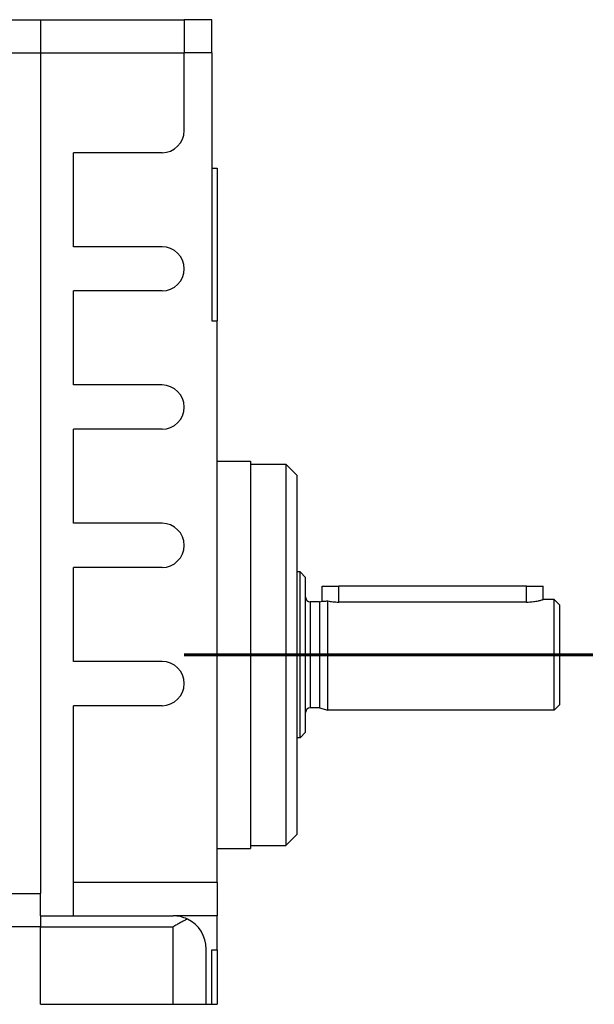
# Model space of a CAD drawing. Header units: inches. Extents: x -431 to 311, y -200 to 191.
# Tile 28 of 61: x -119 to -67, y -63 to 26. Entities that reach past the tile are written whole.
import ezdxf

# ---------------------------------------------------------------- set-up
doc = ezdxf.new("R2010")
doc.units = ezdxf.units.IN
doc.linetypes.add('DOT_CENTER', pattern=[14, 12, -1, 0, -1])
doc.layers.add('1', color=7, linetype='Continuous')

# ---------------------------------------------------------------- blocks, each defined once
blk = doc.blocks.new('001_G23_G27_BF_B3_20W_30W_Motor_1_1__4', base_point=(-311, -62.766))
at = {"color": 7, "linetype": 'Continuous'}
for p, q in [((-136, 26.265), (-117, 26.265)), ((-117, 26.265), (-104, 26.265)), ((-101.5, 26.265), (-104, 26.265)), ((-104, 26.265), (-104, 23.265)), ((-101.5, 23.265), (-101.5, 26.265)), ((-104, 16.234), (-104, 23.265)), ((-101.5, 23.265), (-101.5, 12.834)), ((-114, 5.734), (-114, 14.234)), ((-106, 14.234), (-114, 14.234)), ((-101.5, 12.834), (-101.5, -0.966)), ((-101.5, 12.834), (-101, 12.834)), ((-101, 12.834), (-101, -0.966)), ((-106, 5.734), (-114, 5.734)), ((-106, 1.734), (-114, 1.734)), ((-114, -6.766), (-114, 1.734)), ((-101.5, -0.966), (-101, -0.966)), ((-101, -13.666), (-101, -0.966)), ((-106, -6.766), (-114, -6.766)), ((-114, -19.266), (-114, -10.766)), ((-106, -10.766), (-114, -10.766)), ((-101, -48.666), (-101, -13.666)), ((-101, -13.666), (-98, -13.666)), ((-98, -13.666), (-98, -13.916)), ((-98, -13.916), (-98, -48.416)), ((-98, -13.916), (-94.8, -13.916)), ((-94.8, -13.916), (-94.8, -48.416)), ((-93.8, -14.916), (-94.8, -13.916)), ((-93.8, -14.916), (-93.8, -23.666)), ((-106, -19.266), (-114, -19.266)), ((-106, -23.266), (-114, -23.266)), ((-114, -31.766), (-114, -23.266)), ((-93.5, -23.666), (-93.8, -23.666)), ((-93.8, -23.666), (-93.8, -38.666)), ((-93, -24.166), (-93.5, -23.666)), ((-93.5, -38.666), (-93.5, -23.666)), ((-93, -25.966), (-93, -24.166)), ((-91.5, -24.966), (-90, -24.966)), ((-91.5, -26.299), (-91.5, -24.966)), ((-73, -24.966), (-90, -24.966)), ((-73, -24.966), (-71.5, -24.966)), ((-71.5, -26.166), (-71.5, -24.966)), ((-93, -36.366), (-93, -25.966)), ((-91.746, -26.366), (-92.6, -26.366)), ((-91.746, -26.366), (-91.5, -26.299)), ((-91.746, -26.366), (-91.746, -35.966)), ((-91, -36.166), (-91, -26.292)), ((-73, -26.396), (-90, -26.396)), ((-70.5, -26.166), (-71.5, -26.166)), ((-70, -26.666), (-70.5, -26.166)), ((-70.5, -36.166), (-70.5, -26.166)), ((-70, -35.666), (-70, -26.666)), ((-106, -31.766), (-114, -31.766)), ((-106, -35.766), (-114, -35.766)), ((-114, -51.766), (-114, -35.766)), ((-93, -38.166), (-93, -36.366)), ((-91.746, -35.966), (-92.6, -35.966)), ((-91.746, -35.966), (-91, -36.166)), ((-70.5, -36.166), (-91, -36.166)), ((-70, -35.666), (-70.5, -36.166)), ((-93, -38.166), (-93.5, -38.666)), ((-93.8, -38.666), (-93.8, -47.416)), ((-93.5, -38.666), (-93.8, -38.666)), ((-93.8, -47.416), (-94.8, -48.416)), ((-101, -48.666), (-98, -48.666)), ((-101, -51.766), (-101, -48.666)), ((-98, -48.416), (-98, -48.666)), ((-98, -48.416), (-94.8, -48.416)), ((-114, -54.766), (-114, -51.766)), ((-101, -51.766), (-101, -54.766)), ((-117, -54.766), (-117, -52.735)), ((-117, -54.766), (-117, -55.735)), ((-117, -54.766), (-114, -54.766)), ((-114, -54.766), (-105, -54.766)), ((-101, -54.766), (-105, -54.766)), ((-101, -57.83), (-101, -54.766)), ((-120.015, -55.735), (-117, -55.735)), ((-117, -55.735), (-117, -55.766)), ((-117, -62.766), (-117, -55.766)), ((-102, -62.766), (-102, -57.766)), ((-101.5, -57.83), (-101, -57.83)), ((-101.5, -62.766), (-101.5, -57.83)), ((-101, -57.83), (-101, -62.766)), ((-117, -62.766), (-105, -62.766)), ((-105, -62.766), (-102, -62.766)), ((-102, -62.766), (-101.5, -62.766)), ((-101.5, -62.766), (-101, -62.766))]:
    blk.add_line(p, q, dxfattribs=at)
at = {"color": 1, "linetype": 'Continuous'}
for p, q in [((-117, 26.265), (-117, 23.265)), ((-136, 23.265), (-117, 23.265)), ((-117, 23.265), (-104, 23.265)), ((-117, 23.265), (-117, -52.735)), ((-101.5, 23.265), (-104, 23.265)), ((-90, -26.396), (-90, -24.966)), ((-73, -26.396), (-73, -24.966)), ((-92.6, -26.366), (-92.6, -35.966)), ((-101, -51.766), (-114, -51.766)), ((-120, -52.735), (-117, -52.735)), ((-117, -55.766), (-105, -55.766)), ((-105, -62.766), (-105, -55.766))]:
    blk.add_line(p, q, dxfattribs=at)
at = {"color": 7, "linetype": 'Continuous'}
for centre, radius, start, end in [((-106, 16.234), 2, -90, 0), ((-106, 3.734), 2, -90, 90), ((-106, -8.766), 2, -90, 90), ((-106, -21.266), 2, -90, 90), ((-92.6, -25.966), 0.4, 180, -90), ((-106, -33.766), 2, -90, 90), ((-92.6, -36.366), 0.4, 90, 180), ((-105, -57.766), 3, 64.47122, 90), ((-105, -57.766), 3, 0, 64.47122)]:
    blk.add_arc(centre, radius, start, end, dxfattribs=at)
for points, knots in [([(-91.5, -26.299), (-91.478, -26.3), (-91.435, -26.302), (-91.33, -26.304), (-91.185, -26.303), (-91.062, -26.296), (-91, -26.292)], [0, 0, 0, 0, 0.0653829, 0.1307658, 0.3153116, 0.5002802, 0.5002802, 0.5002802, 0.5002802]), ([(-91, -26.292), (-90.923, -26.307), (-90.769, -26.336), (-90.525, -26.369), (-90.269, -26.391), (-90.089, -26.394), (-90, -26.396)], [0, 0, 0, 0, 0.236155, 0.468833, 0.738753, 1.006984, 1.006984, 1.006984, 1.006984]), ([(-73, -26.396), (-72.899, -26.394), (-72.696, -26.39), (-72.418, -26.363), (-72.165, -26.325), (-71.962, -26.285), (-71.782, -26.244), (-71.663, -26.212), (-71.58, -26.189), (-71.543, -26.178), (-71.516, -26.17), (-71.505, -26.167), (-71.5, -26.166)], [0, 0, 0, 0, 0.302937, 0.608307, 0.837347, 1.07001, 1.229198, 1.390748, 1.439923, 1.489345, 1.506121, 1.522896, 1.522896, 1.522896, 1.522896]), ([(-103.707, -55.058), (-103.811, -55.11), (-104.027, -55.217), (-104.346, -55.392), (-104.673, -55.577), (-104.89, -55.702), (-105, -55.766)], [0, 0, 0, 0, 0.348273, 0.721195, 1.093832, 1.473958, 1.473958, 1.473958, 1.473958])]:
    blk.add_open_spline(points, degree=3, knots=knots, dxfattribs=at)
at = {"layer": '1', "color": 30, "linetype": 'DOT_CENTER', "const_width": 0.25}
for points in [[(-104, -31.166), (-90, -31.166)], [(-67, -31.166), (-95.6, -31.166)]]:
    blk.add_lwpolyline(points, dxfattribs=at)
blk = doc.blocks.new('Vordans1', base_point=(-190.5, 0))
blk.add_blockref('001_G23_G27_BF_B3_20W_30W_Motor_1_1__4', (-311, -62.766))

msp = doc.modelspace()

# ---------------------------------------------------------------- block references
msp.add_blockref('Vordans1', (-190.5, 0))

doc.saveas('drawing.dxf')
